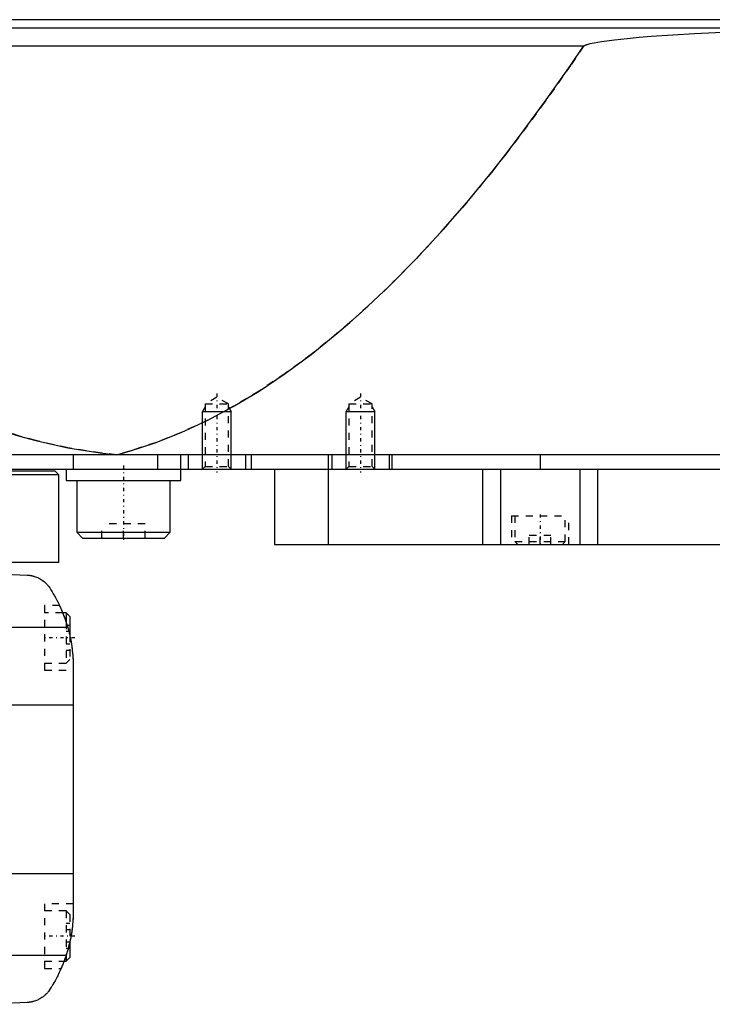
# Model space of a CAD drawing. Extents: x -174 to 702, y -319 to 827.
# Tile 5 of 9: x 453 to 549, y 0 to 137. Entities that reach past the tile are written whole.
import ezdxf

# ---------------------------------------------------------------- set-up
doc = ezdxf.new("R2010")
doc.units = 0
doc.linetypes.add('CENTER', pattern=[1.5, 0.45, -0.5, 0.05, -0.5])
doc.linetypes.add('DASHED', pattern=[2, 1, -1])
for name, color, linetype in [('AM_0', 7, 'CONTINUOUS'), ('AM_10', 7, 'CONTINUOUS'), ('AM_3', 7, 'DASHED'), ('AM_7', 7, 'CENTER')]:
    doc.layers.add(name, color=color, linetype=linetype)

msp = doc.modelspace()

# ---------------------------------------------------------------- linework, layer by layer
at = {"layer": 'AM_0', "color": 7, "linetype": 'CONTINUOUS'}
for p, q in [((697, 137.05), (305.5, 137.05)), ((562.76, 135.85), (352.3, 135.85)), ((531.04, 133.35), (385.14, 133.35)), ((702, 76.5), (300.5, 76.5)), ((460.01, 76.5), (460.01, 74.5)), ((471.73, 76.5), (471.73, 74.5)), ((475, 72.9), (475, 76.5)), ((476, 76.5), (476, 74.5)), ((484, 76.5), (484, 74.5)), ((484.75, 76.5), (484.75, 74.5)), ((495.5, 76.5), (495.5, 74.5)), ((496, 76.5), (496, 74.5)), ((504, 76.5), (504, 74.5)), ((504.35, 76.5), (504.35, 74.5)), ((525, 76.5), (525, 74.5)), ((457.5, 74.2), (342.5, 74.2)), ((344, 74.5), (698, 74.5)), ((458, 73.7), (457.5, 74.2)), ((459, 74.5), (459, 72.9)), ((488, 74.5), (488, 64)), ((495.51, 74.5), (495.51, 64)), ((517, 74.5), (517, 64)), ((519.48, 74.5), (519.48, 64)), ((530.52, 74.5), (530.52, 64)), ((533, 74.5), (533, 64)), ((458, 73.7), (342, 73.7)), ((458, 61.5), (458, 73.7)), ((459, 72.9), (475, 72.9)), ((460.5, 72.9), (460.5, 65.7)), ((473.5, 65.7), (473.5, 72.9)), ((460.5, 65.7), (461.3, 64.9)), ((460.5, 65.7), (473.5, 65.7)), ((461.3, 64.9), (472.7, 64.9)), ((472.7, 64.9), (473.5, 65.7)), ((488, 64), (684.3, 64)), ((458, 61.5), (343.28, 61.5)), ((448, 60), (453.58, 59.75)), ((459, 54.5), (458.53, 54.5)), ((459.5, 54), (459, 54.5)), ((459, 54.5), (459, 53.21)), ((459.5, 54), (459.5, 51.41)), ((459.24, 52.43), (-69.24, 52.43)), ((460, 46.97), (460, 13.03)), ((460, 41.62), (-70, 41.62)), ((460, 18.16), (-70, 18.16)), ((459.5, 8.59), (459.5, 6.5)), ((459.01, 6.81), (-69.01, 6.81)), ((458.72, 6), (459, 6)), ((459, 6.79), (459, 6)), ((459, 6), (459.5, 6.5)), ((453.58, 0.25), (448, 0))]:
    msp.add_line(p, q, dxfattribs=at)
for points in [[(531.04, 133.35, 0), (531.05, 133.35, 0), (531.05, 133.36, 0), (531.06, 133.37, 0), (531.06, 133.37, 0), (531.06, 133.37, 0), (531.07, 133.38, 0), (531.07, 133.38, 0), (531.08, 133.39, 0), (531.09, 133.39, 0), (531.09, 133.4, 0), (531.09, 133.4, 0), (531.1, 133.4, 0), (531.1, 133.41, 0), (531.11, 133.41, 0), (531.13, 133.43, 0), (531.15, 133.44, 0), (531.17, 133.45, 0), (531.22, 133.48, 0), (531.26, 133.5, 0), (531.3, 133.52, 0), (531.35, 133.54, 0), (531.4, 133.56, 0), (531.42, 133.57, 0), (531.44, 133.57, 0), (531.49, 133.59, 0), (531.54, 133.61, 0), (531.69, 133.65, 0), (531.83, 133.69, 0), (531.96, 133.73, 0), (532.24, 133.79, 0), (532.52, 133.85, 0), (533.54, 134.02, 0), (535.34, 134.26, 0), (536.23, 134.36, 0), (537.11, 134.45, 0), (538.78, 134.6, 0), (540.47, 134.74, 0), (546.52, 135.14, 0), (557.28, 135.66, 0)], [(385.14, 133.35, 0), (387.39, 130.43, 0), (391.88, 124.83, 0), (396.37, 119.53, 0), (398.61, 116.99, 0), (400.86, 114.53, 0), (405.35, 109.84, 0), (409.84, 105.46, 0), (414.33, 101.38, 0), (418.83, 97.61, 0), (423.32, 94.15, 0), (425.56, 92.53, 0), (427.81, 90.99, 0), (432.3, 88.14, 0), (436.8, 85.59, 0), (441.29, 83.35, 0), (445.78, 81.42, 0), (450.27, 79.79, 0), (452.52, 79.09, 0), (454.77, 78.47, 0), (459.26, 77.45, 0), (463.75, 76.74, 0), (466, 76.5, 0)], [(466, 76.5, 0), (467.81, 77, 0), (471.42, 78.17, 0), (475.04, 79.6, 0), (476.84, 80.41, 0), (478.65, 81.27, 0), (482.26, 83.19, 0), (485.88, 85.36, 0), (489.49, 87.78, 0), (493.11, 90.44, 0), (496.72, 93.35, 0), (498.53, 94.9, 0), (500.33, 96.51, 0), (503.95, 99.92, 0), (507.56, 103.57, 0), (511.17, 107.47, 0), (514.79, 111.62, 0), (518.4, 116.02, 0), (520.21, 118.31, 0), (522.01, 120.66, 0), (525.62, 125.55, 0), (529.24, 130.69, 0), (531.04, 133.35, 0)], [(453.58, 59.75, 0), (453.6, 59.75, 0), (453.63, 59.74, 0), (453.67, 59.74, 0), (453.68, 59.74, 0), (453.7, 59.74, 0), (453.73, 59.74, 0), (453.76, 59.73, 0), (453.8, 59.73, 0), (453.83, 59.73, 0), (453.86, 59.72, 0), (453.88, 59.72, 0), (453.9, 59.72, 0), (453.93, 59.71, 0), (453.96, 59.71, 0), (453.99, 59.71, 0), (454.02, 59.7, 0), (454.06, 59.7, 0), (454.07, 59.69, 0), (454.09, 59.69, 0), (454.12, 59.68, 0), (454.15, 59.68, 0), (454.16, 59.68, 0), (454.18, 59.67, 0), (454.21, 59.67, 0), (454.24, 59.66, 0), (454.25, 59.66, 0), (454.27, 59.65, 0), (454.3, 59.65, 0), (454.32, 59.64, 0), (454.35, 59.63, 0), (454.38, 59.63, 0), (454.41, 59.62, 0), (454.42, 59.62, 0), (454.44, 59.61, 0), (454.47, 59.6, 0), (454.49, 59.6, 0), (454.59, 59.57, 0), (454.74, 59.52, 0), (454.9, 59.46, 0), (455.05, 59.39, 0), (455.13, 59.36, 0), (455.21, 59.32, 0), (455.37, 59.23, 0), (455.53, 59.14, 0), (455.69, 59.03, 0), (455.84, 58.92, 0), (456, 58.79, 0), (456.07, 58.73, 0), (456.14, 58.66, 0), (456.28, 58.53, 0), (456.41, 58.38, 0), (456.48, 58.31, 0)], [(456.48, 58.31, 0), (456.55, 58.19, 0), (456.72, 57.95, 0), (456.88, 57.69, 0), (456.97, 57.56, 0), (457.05, 57.42, 0), (457.22, 57.14, 0), (457.39, 56.85, 0), (457.56, 56.55, 0), (457.72, 56.24, 0), (457.89, 55.91, 0), (457.97, 55.75, 0), (458.05, 55.58, 0), (458.21, 55.24, 0), (458.37, 54.88, 0), (458.52, 54.53, 0), (458.66, 54.16, 0), (458.8, 53.78, 0), (458.87, 53.6, 0), (458.94, 53.4, 0), (459.06, 53.02, 0), (459.18, 52.62, 0), (459.24, 52.43, 0)], [(458.09, 55.5, 0), (458.09, 55.5, 0), (458.09, 55.49, 0), (458.1, 55.48, 0), (458.1, 55.47, 0), (458.11, 55.46, 0), (458.12, 55.44, 0), (458.13, 55.4, 0), (458.15, 55.37, 0), (458.17, 55.32, 0), (458.2, 55.27, 0), (458.21, 55.24, 0), (458.22, 55.21, 0), (458.25, 55.15, 0), (458.28, 55.08, 0), (458.31, 55, 0), (458.35, 54.92, 0), (458.39, 54.84, 0), (458.41, 54.79, 0), (458.43, 54.75, 0), (458.47, 54.65, 0), (458.51, 54.55, 0), (458.53, 54.5, 0)], [(458.09, 55.5, 0), (458.09, 55.5, 0), (458.09, 55.49, 0), (458.1, 55.48, 0), (458.1, 55.47, 0), (458.11, 55.46, 0), (458.12, 55.44, 0), (458.13, 55.4, 0), (458.15, 55.37, 0), (458.17, 55.32, 0), (458.2, 55.27, 0), (458.21, 55.24, 0), (458.22, 55.21, 0), (458.25, 55.15, 0), (458.28, 55.08, 0), (458.31, 55, 0), (458.35, 54.92, 0), (458.39, 54.84, 0), (458.41, 54.79, 0), (458.43, 54.75, 0), (458.47, 54.65, 0), (458.51, 54.55, 0), (458.53, 54.5, 0)], [(459.24, 52.43, 0), (459.28, 52.27, 0), (459.37, 51.97, 0), (459.44, 51.66, 0), (459.48, 51.51, 0), (459.51, 51.35, 0), (459.58, 51.05, 0), (459.64, 50.74, 0), (459.7, 50.44, 0), (459.75, 50.13, 0), (459.79, 49.83, 0), (459.82, 49.68, 0), (459.84, 49.52, 0), (459.87, 49.22, 0), (459.9, 48.92, 0), (459.93, 48.63, 0), (459.95, 48.33, 0), (459.97, 48.03, 0), (459.98, 47.88, 0), (459.99, 47.73, 0), (459.99, 47.42, 0), (460, 47.12, 0), (460, 46.97, 0)], [(459.5, 51.41, 0), (459.53, 51.27, 0), (459.59, 50.98, 0), (459.65, 50.69, 0), (459.68, 50.54, 0), (459.7, 50.4, 0), (459.75, 50.1, 0), (459.8, 49.81, 0), (459.84, 49.51, 0), (459.87, 49.23, 0), (459.9, 48.95, 0), (459.91, 48.81, 0), (459.93, 48.68, 0), (459.95, 48.43, 0), (459.96, 48.18, 0), (459.98, 47.96, 0), (459.98, 47.75, 0), (459.99, 47.55, 0), (459.99, 47.46, 0), (460, 47.37, 0), (460, 47.19, 0), (460, 47.04, 0), (460, 46.97, 0)], [(459.5, 51.41, 0), (459.53, 51.27, 0), (459.59, 50.98, 0), (459.65, 50.69, 0), (459.68, 50.54, 0), (459.7, 50.4, 0), (459.75, 50.1, 0), (459.8, 49.81, 0), (459.84, 49.51, 0), (459.87, 49.23, 0), (459.9, 48.95, 0), (459.91, 48.81, 0), (459.93, 48.68, 0), (459.95, 48.43, 0), (459.96, 48.18, 0), (459.98, 47.96, 0), (459.98, 47.75, 0), (459.99, 47.55, 0), (459.99, 47.46, 0), (460, 47.37, 0), (460, 47.19, 0), (460, 47.04, 0), (460, 46.97, 0)], [(460, 13.03, 0), (460, 12.86, 0), (459.99, 12.52, 0), (459.98, 12.18, 0), (459.97, 12.01, 0), (459.96, 11.84, 0), (459.94, 11.5, 0), (459.91, 11.15, 0), (459.88, 10.81, 0), (459.83, 10.46, 0), (459.79, 10.12, 0), (459.76, 9.94, 0), (459.73, 9.77, 0), (459.67, 9.42, 0), (459.6, 9.07, 0), (459.53, 8.72, 0), (459.45, 8.37, 0), (459.36, 8.03, 0), (459.32, 7.85, 0), (459.27, 7.68, 0), (459.17, 7.33, 0), (459.06, 6.99, 0), (459.01, 6.81, 0)], [(460, 13.03, 0), (460, 12.94, 0), (460, 12.76, 0), (459.99, 12.57, 0), (459.99, 12.47, 0), (459.99, 12.36, 0), (459.98, 12.14, 0), (459.97, 11.91, 0), (459.95, 11.67, 0), (459.93, 11.42, 0), (459.91, 11.15, 0), (459.9, 11.02, 0), (459.88, 10.89, 0), (459.85, 10.62, 0), (459.82, 10.34, 0), (459.78, 10.07, 0), (459.74, 9.8, 0), (459.69, 9.53, 0), (459.67, 9.4, 0), (459.64, 9.26, 0), (459.59, 8.99, 0), (459.53, 8.72, 0), (459.5, 8.59, 0)], [(459.01, 6.81, 0), (458.95, 6.65, 0), (458.84, 6.32, 0), (458.72, 5.99, 0), (458.66, 5.83, 0), (458.59, 5.66, 0), (458.46, 5.34, 0), (458.33, 5.03, 0), (458.19, 4.72, 0), (458.05, 4.42, 0), (457.91, 4.12, 0), (457.83, 3.97, 0), (457.76, 3.83, 0), (457.61, 3.55, 0), (457.46, 3.27, 0), (457.3, 3, 0), (457.15, 2.74, 0), (457, 2.49, 0), (456.92, 2.37, 0), (456.85, 2.25, 0), (456.7, 2.02, 0), (456.55, 1.8, 0), (456.48, 1.69, 0)], [(458.72, 6, 0), (458.7, 5.95, 0), (458.66, 5.85, 0), (458.63, 5.75, 0), (458.61, 5.71, 0), (458.59, 5.66, 0), (458.56, 5.58, 0), (458.53, 5.49, 0), (458.49, 5.42, 0), (458.47, 5.35, 0), (458.44, 5.29, 0), (458.43, 5.26, 0), (458.42, 5.23, 0), (458.39, 5.18, 0), (458.37, 5.13, 0), (458.36, 5.09, 0), (458.34, 5.06, 0), (458.33, 5.04, 0), (458.33, 5.03, 0), (458.32, 5.02, 0), (458.32, 5.01, 0), (458.32, 5, 0), (458.32, 5, 0)], [(456.48, 1.69, 0), (456.4, 1.61, 0), (456.26, 1.45, 0), (456.11, 1.31, 0), (456.03, 1.24, 0), (455.95, 1.17, 0), (455.8, 1.05, 0), (455.64, 0.94, 0), (455.49, 0.84, 0), (455.33, 0.75, 0), (455.18, 0.67, 0), (455.1, 0.63, 0), (455.02, 0.59, 0), (454.87, 0.53, 0), (454.72, 0.48, 0), (454.57, 0.42, 0), (454.47, 0.4, 0), (454.44, 0.39, 0), (454.42, 0.38, 0), (454.4, 0.38, 0), (454.39, 0.37, 0), (454.36, 0.37, 0), (454.33, 0.36, 0), (454.3, 0.35, 0), (454.28, 0.35, 0), (454.25, 0.34, 0), (454.23, 0.34, 0), (454.22, 0.33, 0), (454.19, 0.33, 0), (454.16, 0.32, 0), (454.14, 0.32, 0), (454.13, 0.32, 0), (454.1, 0.31, 0), (454.07, 0.31, 0), (454.05, 0.3, 0), (454.04, 0.3, 0), (454.01, 0.3, 0), (453.98, 0.29, 0), (453.95, 0.29, 0), (453.92, 0.28, 0), (453.88, 0.28, 0), (453.87, 0.28, 0), (453.85, 0.28, 0), (453.82, 0.27, 0), (453.79, 0.27, 0), (453.76, 0.27, 0), (453.73, 0.26, 0), (453.69, 0.26, 0), (453.68, 0.26, 0), (453.66, 0.26, 0), (453.63, 0.26, 0), (453.6, 0.25, 0), (453.58, 0.25, 0)]]:
    msp.add_polyline3d(points, dxfattribs=at)
at = {"layer": 'AM_10', "color": 7, "linetype": 'CONTINUOUS'}
for p, q in [((478.38, 83.16), (478, 82.5)), ((478, 74.5), (478, 82.5)), ((478, 82.5), (482, 82.5)), ((481.62, 83.16), (482, 82.5)), ((482, 74.5), (482, 82.5)), ((498.38, 83.16), (498, 82.5)), ((498, 74.5), (498, 82.5)), ((498, 82.5), (502, 82.5)), ((501.62, 83.16), (502, 82.5)), ((502, 74.5), (502, 82.5))]:
    msp.add_line(p, q, dxfattribs=at)
at = {"layer": 'AM_3', "color": 6, "linetype": 'DASHED'}
for p, q in [((480, 84.5), (478.38, 83.56)), ((481.62, 83.56), (480, 84.5)), ((500, 84.5), (498.38, 83.56)), ((501.62, 83.56), (500, 84.5)), ((478.38, 83.56), (478.38, 74.88)), ((478.38, 83.56), (481.62, 83.56)), ((481.62, 74.88), (481.62, 83.56)), ((498.38, 83.56), (498.38, 74.88)), ((498.38, 83.56), (501.62, 83.56)), ((501.62, 74.88), (501.62, 83.56)), ((478.38, 74.88), (478, 74.5)), ((478.38, 74.88), (481.62, 74.88)), ((482, 74.5), (481.62, 74.88)), ((498.38, 74.88), (498, 74.5)), ((498.38, 74.88), (501.62, 74.88)), ((502, 74.5), (501.62, 74.88)), ((521, 68), (521, 64)), ((521, 68), (529, 68)), ((521.5, 68), (521.5, 64.4)), ((528.5, 64.4), (528.5, 68)), ((529, 64), (529, 68)), ((464, 64.9), (464, 66.9)), ((470, 66.9), (464, 66.9)), ((467, 64.9), (467, 66.9)), ((470, 64.9), (470, 66.9)), ((523.5, 64), (523.5, 65.25)), ((526.5, 65.25), (523.5, 65.25)), ((525, 64), (525, 65.25)), ((526.5, 64), (526.5, 65.25)), ((521.5, 64.4), (521.9, 64)), ((521.5, 64.4), (528.5, 64.4)), ((528.1, 64), (528.5, 64.4)), ((458.09, 55.5), (456, 55.5)), ((456, 55.5), (456, 46.5)), ((458.53, 54.5), (456, 54.5)), ((459, 53.21), (459, 47.5)), ((459.5, 52.73), (459, 52.73)), ((459.5, 51.87), (459, 51.87)), ((459.5, 51.41), (459.5, 48)), ((459.5, 50.13), (459, 50.13)), ((459.5, 49.27), (459, 49.27)), ((459, 47.5), (459.5, 48)), ((456, 47.5), (459, 47.5)), ((456, 46.5), (460, 46.5)), ((460, 14), (456, 14)), ((456, 14), (456, 5)), ((459, 13), (456, 13)), ((459.5, 12.5), (459, 13)), ((459, 13), (459, 6.79)), ((459.5, 12.5), (459.5, 8.59)), ((459.5, 11.23), (459, 11.23)), ((459.5, 10.37), (459, 10.37)), ((459.5, 8.63), (459, 8.63)), ((459.5, 7.77), (459, 7.77)), ((456, 6), (458.72, 6)), ((456, 5), (458.32, 5))]:
    msp.add_line(p, q, dxfattribs=at)
for points in [[(466, 76.5, 0), (463.75, 76.74, 0), (459.26, 77.45, 0), (454.77, 78.47, 0), (452.52, 79.09, 0), (450.27, 79.79, 0), (445.78, 81.42, 0), (441.29, 83.35, 0), (436.8, 85.59, 0), (432.3, 88.14, 0), (427.81, 90.99, 0), (425.56, 92.53, 0), (423.32, 94.15, 0), (418.83, 97.61, 0), (414.33, 101.38, 0), (409.84, 105.46, 0), (405.35, 109.84, 0), (400.86, 114.53, 0), (398.61, 116.99, 0), (396.37, 119.53, 0), (391.88, 124.83, 0), (387.39, 130.43, 0), (385.14, 133.35, 0)], [(531.04, 133.35, 0), (529.24, 130.69, 0), (525.62, 125.55, 0), (522.01, 120.66, 0), (520.21, 118.31, 0), (518.4, 116.02, 0), (514.79, 111.62, 0), (511.17, 107.47, 0), (507.56, 103.57, 0), (503.95, 99.92, 0), (500.33, 96.51, 0), (498.53, 94.9, 0), (496.72, 93.35, 0), (493.11, 90.44, 0), (489.49, 87.78, 0), (485.88, 85.36, 0), (482.26, 83.19, 0), (478.65, 81.27, 0), (476.84, 80.41, 0), (475.04, 79.6, 0), (471.42, 78.17, 0), (467.81, 77, 0), (466, 76.5, 0)], [(458.53, 54.5, 0), (458.55, 54.44, 0), (458.6, 54.31, 0), (458.66, 54.17, 0), (458.68, 54.11, 0), (458.71, 54.03, 0), (458.77, 53.89, 0), (458.82, 53.73, 0), (458.88, 53.57, 0), (458.94, 53.4, 0), (458.99, 53.23, 0), (459.02, 53.14, 0), (459.05, 53.05, 0), (459.11, 52.87, 0), (459.17, 52.68, 0), (459.22, 52.49, 0), (459.28, 52.3, 0), (459.33, 52.1, 0), (459.35, 52.01, 0), (459.38, 51.91, 0), (459.43, 51.71, 0), (459.48, 51.51, 0), (459.5, 51.41, 0)], [(458.53, 54.5, 0), (458.55, 54.44, 0), (458.6, 54.31, 0), (458.66, 54.17, 0), (458.68, 54.1, 0), (458.71, 54.03, 0), (458.77, 53.89, 0), (458.82, 53.73, 0), (458.88, 53.57, 0), (458.94, 53.41, 0), (458.99, 53.23, 0), (459.02, 53.14, 0), (459.05, 53.05, 0), (459.11, 52.87, 0), (459.17, 52.68, 0), (459.22, 52.49, 0), (459.28, 52.3, 0), (459.33, 52.11, 0), (459.35, 52.01, 0), (459.38, 51.91, 0), (459.43, 51.71, 0), (459.48, 51.51, 0), (459.5, 51.41, 0)], [(459.5, 8.59, 0), (459.47, 8.45, 0), (459.4, 8.17, 0), (459.33, 7.9, 0), (459.29, 7.77, 0)], [(459.5, 8.59, 0), (459.47, 8.45, 0), (459.4, 8.17, 0), (459.33, 7.9, 0), (459.29, 7.77, 0)], [(459.29, 7.77, 0), (459.28, 7.71, 0), (459.25, 7.59, 0), (459.21, 7.48, 0), (459.2, 7.42, 0), (459.18, 7.37, 0), (459.15, 7.26, 0), (459.11, 7.15, 0), (459.08, 7.04, 0), (459.05, 6.94, 0), (459.02, 6.84, 0), (459, 6.79, 0), (458.98, 6.74, 0), (458.95, 6.64, 0), (458.92, 6.55, 0), (458.89, 6.46, 0), (458.86, 6.37, 0), (458.83, 6.28, 0), (458.81, 6.24, 0), (458.8, 6.2, 0), (458.77, 6.12, 0), (458.74, 6.04, 0), (458.72, 6, 0)], [(459.29, 7.77, 0), (459.28, 7.71, 0), (459.25, 7.59, 0), (459.21, 7.48, 0), (459.2, 7.42, 0), (459.18, 7.37, 0), (459.15, 7.26, 0), (459.11, 7.15, 0), (459.08, 7.04, 0), (459.05, 6.94, 0), (459.02, 6.84, 0), (459, 6.79, 0), (458.98, 6.74, 0), (458.95, 6.64, 0), (458.92, 6.55, 0), (458.89, 6.46, 0), (458.86, 6.37, 0), (458.83, 6.28, 0), (458.81, 6.24, 0), (458.8, 6.2, 0), (458.77, 6.12, 0), (458.74, 6.04, 0), (458.72, 6, 0)]]:
    msp.add_polyline3d(points, dxfattribs=at)
at = {"layer": 'AM_7', "color": 4, "linetype": 'CENTER'}
for p, q in [((480, 85), (480, 74)), ((500, 85), (500, 74)), ((467, 74.98), (467, 64.42)), ((525, 68.2), (525, 63.8)), ((460.2, 51), (455.8, 51)), ((460.2, 9.5), (455.8, 9.5))]:
    msp.add_line(p, q, dxfattribs=at)

doc.saveas('drawing.dxf')
